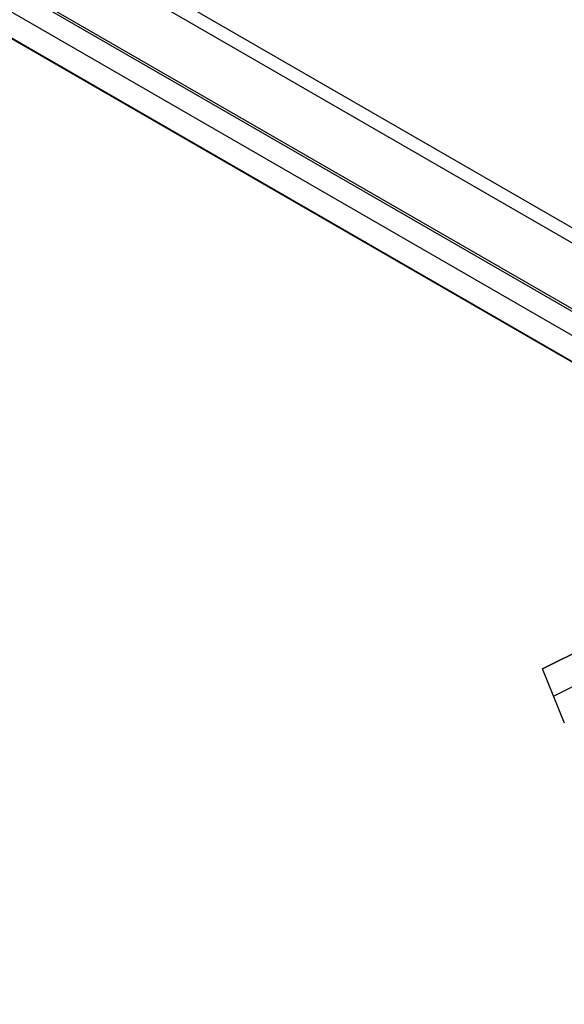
# Model space of a CAD drawing. Header units: millimetres. Extents: x 7986 to 9191, y -11326 to -10283.
# Tile 68 of 256: x 8480 to 8489, y -10690 to -10673. Entities that reach past the tile are written whole.
import ezdxf

# ---------------------------------------------------------------- set-up
doc = ezdxf.new("R2010")
doc.units = ezdxf.units.MM
doc.layers.add('color', color=7, linetype='Continuous')

msp = doc.modelspace()

# ---------------------------------------------------------------- linework, layer by layer
at = {"color": 7, "true_color": 0xffffff}
for p, q in [((7987.222, -10387.192, 21.456), (8532.818, -10702.192, 21.456)), ((8532.705, -10702.387, 21.43), (7987.109, -10387.387, 21.43)), ((7986.603, -10388.263, 26.815), (8532.199, -10703.263, 26.815)), ((7986.622, -10388.231, 22.205), (8532.218, -10703.231, 22.205)), ((7986.425, -10388.572, 23.91), (8532.021, -10703.572, 23.91)), ((7986.228, -10388.912, 25.615), (8531.824, -10703.912, 25.615)), ((8531.828, -10703.905, 26.444), (7986.232, -10388.905, 26.444))]:
    msp.add_line(p, q, dxfattribs=at)
at = {"layer": 'color', "color": 254, "true_color": 0xcad1ee}
for p, q in [((8493.389, -10682.14, -22.283), (8488.652, -10684.514, -16.984)), ((8488.652, -10684.514, -16.984), (8493.389, -10682.14, -14.818)), ((8493.389, -10682.14, -22.283), (8488.652, -10684.514, -16.984)), ((8488.652, -10684.514, -16.984), (8493.389, -10682.14, -14.818)), ((8488.839, -10684.979, -16.943), (8493.575, -10682.605, -22.241)), ((8489.027, -10685.444, -16.902), (8488.652, -10684.514, -16.984)), ((8489.027, -10685.444, -16.902), (8488.652, -10684.514, -16.984))]:
    msp.add_line(p, q, dxfattribs=at)

doc.saveas('drawing.dxf')
